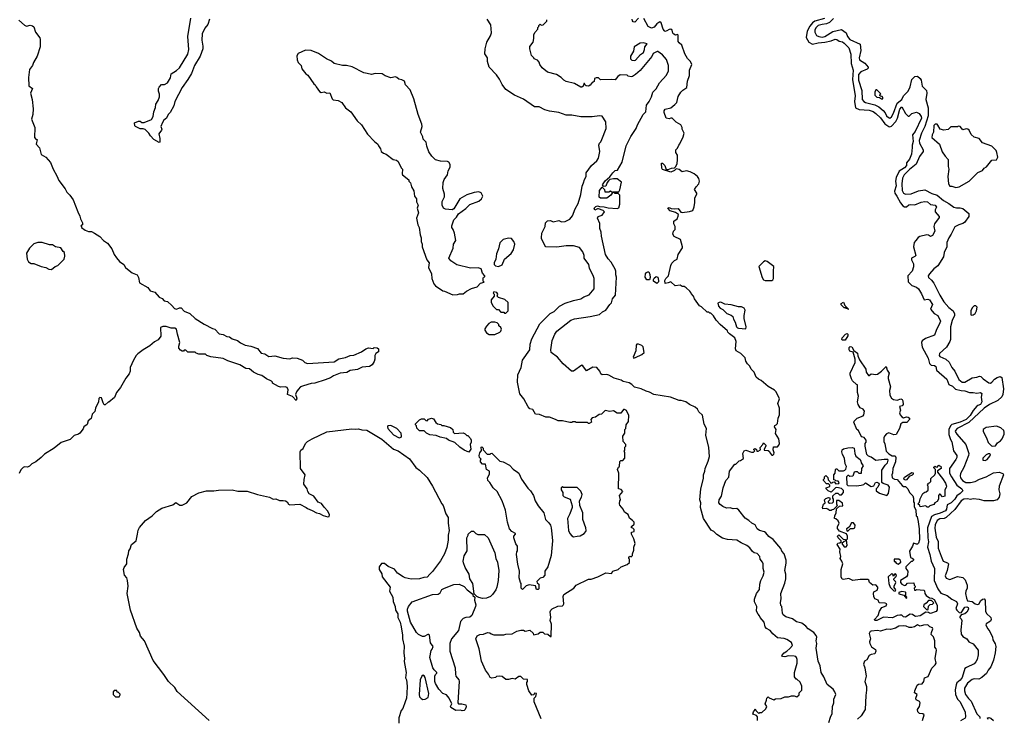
# Model space of a CAD drawing. Extents: x 1793424 to 1900092, y 321114 to 470632.
# Tile 181 of 256: x 1876562 to 1887181, y 398169 to 405708. Entities that reach past the tile are written whole.
import ezdxf

# ---------------------------------------------------------------- set-up
doc = ezdxf.new("R2010")
doc.units = 0

msp = doc.modelspace()

# ---------------------------------------------------------------- linework, layer by layer
at = {"layer": '0CON05XD'}
for points in [[(1876554, 405704), (1876615, 405648), (1876635, 405638), (1876675, 405650), (1876702, 405642), (1876715, 405630), (1876732, 405575), (1876778, 405512), (1876783, 405495), (1876782, 405415), (1876749, 405315), (1876710, 405245), (1876700, 405215), (1876668, 405172), (1876658, 405085), (1876662, 404995), (1876700, 404965), (1876680, 404915), (1876698, 404848), (1876708, 404745), (1876704, 404686), (1876690, 404635), (1876724, 404545), (1876720, 404435), (1876735, 404420), (1876750, 404415), (1876740, 404365), (1876774, 404324), (1876794, 404254), (1876845, 404226), (1876896, 404166), (1876924, 404095), (1876964, 404024), (1876985, 403972), (1877054, 403884), (1877070, 403845), (1877102, 403815), (1877140, 403765), (1877188, 403635), (1877212, 403588), (1877218, 403558), (1877240, 403515), (1877240, 403495), (1877220, 403485), (1877230, 403475), (1877230, 403465), (1877270, 403435), (1877305, 403423), (1877335, 403421), (1877368, 403405), (1877425, 403367), (1877467, 403325), (1877510, 403295), (1877556, 403236), (1877580, 403175), (1877607, 403137), (1877640, 403100), (1877686, 403066), (1877702, 403035), (1877724, 403014), (1877776, 402976), (1877828, 402955), (1877843, 402925), (1877855, 402870), (1877945, 402818), (1877971, 402781), (1878018, 402768), (1878068, 402715), (1878099, 402699), (1878120, 402675), (1878155, 402668), (1878204, 402624), (1878230, 402590), (1878253, 402583), (1878285, 402600), (1878305, 402598), (1878335, 402562), (1878398, 402538), (1878455, 402482), (1878552, 402422), (1878640, 402375), (1878665, 402368), (1878715, 402318), (1878755, 402310), (1878795, 402290), (1878825, 402287), (1878854, 402264), (1878910, 402245), (1878945, 402220), (1878995, 402197), (1879056, 402186), (1879125, 402161), (1879165, 402108), (1879205, 402102), (1879250, 402075), (1879315, 402079), (1879404, 402054), (1879475, 402048), (1879505, 402058), (1879555, 402057), (1879612, 402035), (1879638, 402008), (1879665, 401999), (1879953, 402017), (1880005, 402047), (1880075, 402063), (1880125, 402083), (1880165, 402089), (1880250, 402125), (1880294, 402156), (1880325, 402167), (1880375, 402160), (1880385, 402170), (1880418, 402168), (1880430, 402155), (1880430, 402125), (1880404, 402106), (1880392, 402085), (1880393, 402045), (1880385, 402018), (1880363, 401985), (1880336, 401964), (1880255, 401959), (1880205, 401932), (1880126, 401924), (1880089, 401901), (1880018, 401892), (1879946, 401864), (1879915, 401843), (1879855, 401822), (1879745, 401787), (1879705, 401782), (1879624, 401756), (1879592, 401745), (1879564, 401716), (1879549, 401691), (1879538, 401665), (1879550, 401625), (1879545, 401600), (1879505, 401642), (1879452, 401665), (1879458, 401715), (1879445, 401740), (1879425, 401747), (1879375, 401743), (1879355, 401750), (1879290, 401785), (1879290, 401795), (1879278, 401808), (1879225, 401832), (1879175, 401870), (1879135, 401880), (1879082, 401905), (1879040, 401940), (1879002, 401945), (1878935, 401984), (1878808, 402025), (1878755, 402051), (1878625, 402071), (1878580, 402085), (1878565, 402100), (1878495, 402100), (1878465, 402110), (1878455, 402120), (1878375, 402120), (1878355, 402140), (1878335, 402140), (1878328, 402132), (1878315, 402130), (1878295, 402142), (1878278, 402165), (1878278, 402185), (1878290, 402225), (1878263, 402315), (1878255, 402370), (1878235, 402380), (1878195, 402380), (1878143, 402397), (1878105, 402398), (1878080, 402385), (1878086, 402294), (1878055, 402252), (1878015, 402232), (1877965, 402188), (1877895, 402147), (1877835, 402102), (1877818, 402085), (1877788, 402032), (1877752, 401955), (1877754, 401915), (1877744, 401885), (1877705, 401838), (1877651, 401739), (1877606, 401684), (1877585, 401632), (1877525, 401580), (1877515, 401580), (1877485, 401550), (1877473, 401553), (1877463, 401573), (1877446, 401626), (1877428, 401632), (1877415, 401620), (1877412, 401585), (1877378, 401515), (1877372, 401478), (1877345, 401450), (1877332, 401405), (1877302, 401378), (1877291, 401339), (1877253, 401315), (1877245, 401292), (1877210, 401245), (1877195, 401234), (1877151, 401219), (1877105, 401177), (1877008, 401145), (1876935, 401084), (1876830, 401020), (1876795, 400984), (1876735, 400937), (1876694, 400916), (1876669, 400891), (1876645, 400880), (1876615, 400882), (1876600, 400875), (1876575, 400850), (1876555, 400812)], [(1878065, 404382), (1878007, 404415), (1877973, 404453), (1877955, 404482), (1877915, 404522), (1877895, 404530), (1877861, 404531), (1877810, 404555), (1877803, 404563), (1877800, 404595), (1877845, 404612), (1877862, 404612), (1877878, 404598), (1877905, 404597), (1877985, 404632), (1878001, 404665), (1878007, 404713), (1878025, 404760), (1878030, 404795), (1878057, 404835), (1878069, 404875), (1878070, 404905), (1878058, 404935), (1878058, 404965), (1878065, 404980), (1878093, 405007), (1878125, 405010), (1878155, 405028), (1878188, 405082), (1878195, 405122), (1878255, 405161), (1878285, 405189), (1878374, 405335), (1878386, 405385), (1878375, 405525), (1878407, 405725)], [(1878610, 405715), (1878591, 405655), (1878558, 405615), (1878530, 405555), (1878526, 405486), (1878537, 405423), (1878536, 405395), (1878510, 405315), (1878449, 405215), (1878414, 405126), (1878377, 405063), (1878314, 404975), (1878234, 404825), (1878225, 404780), (1878184, 404706), (1878163, 404685), (1878144, 404646), (1878115, 404622), (1878102, 404598), (1878083, 404555), (1878094, 404525), (1878091, 404515), (1878064, 404475), (1878073, 404425), (1878072, 404388), (1878065, 404382)], [(1882186, 398165), (1882110, 398345), (1882110, 398385), (1882127, 398403), (1882137, 398435), (1882115, 398440), (1882108, 398422), (1882085, 398420), (1882052, 398465), (1882032, 398535), (1882033, 398557), (1882040, 398565), (1882038, 398588), (1881995, 398590), (1881965, 398620), (1881945, 398620), (1881905, 398593), (1881875, 398600), (1881835, 398588), (1881805, 398588), (1881765, 398620), (1881738, 398622), (1881705, 398620), (1881695, 398610), (1881655, 398602), (1881635, 398610), (1881617, 398647), (1881585, 398690), (1881543, 398785), (1881519, 398919), (1881483, 399025), (1881495, 399058), (1881525, 399072), (1881565, 399078), (1881606, 399096), (1881632, 399092), (1881645, 399080), (1881675, 399070), (1881785, 399070), (1881805, 399078), (1881875, 399080), (1881925, 399110), (1881965, 399120), (1881995, 399120), (1882015, 399110), (1882065, 399120), (1882098, 399088), (1882105, 399070), (1882155, 399080), (1882175, 399100), (1882205, 399100), (1882222, 399082), (1882257, 399077), (1882285, 399050), (1882295, 399050), (1882298, 399185), (1882282, 399225), (1882290, 399255), (1882283, 399317), (1882290, 399335), (1882305, 399350), (1882365, 399378), (1882415, 399382), (1882425, 399390), (1882430, 399405), (1882423, 399485), (1882432, 399505), (1882537, 399573), (1882565, 399606), (1882695, 399672), (1882725, 399672), (1882796, 399694), (1882885, 399738), (1882945, 399730), (1882960, 399755), (1883017, 399773), (1883050, 399805), (1883115, 399830), (1883138, 399852), (1883140, 399885), (1883130, 399895), (1883130, 399905), (1883142, 399918), (1883155, 399910), (1883170, 399925), (1883170, 399945), (1883187, 399985), (1883184, 400016), (1883200, 400055), (1883187, 400107), (1883160, 400155), (1883162, 400178), (1883190, 400185), (1883190, 400205), (1883175, 400220), (1883160, 400225), (1883162, 400238), (1883190, 400265), (1883188, 400285), (1883172, 400305), (1883137, 400327), (1883125, 400370), (1883084, 400394), (1883070, 400425), (1883035, 400470), (1883030, 400485), (1883033, 400517), (1883040, 400525), (1883030, 400575), (1883068, 400615), (1883047, 400637), (1883020, 400645), (1883022, 400815), (1883008, 400855), (1883021, 400879), (1883030, 400885), (1883035, 400940), (1883045, 400950), (1883068, 400952), (1883090, 400975), (1883090, 401035), (1883080, 401055), (1883087, 401063), (1883090, 401095), (1883100, 401105), (1883100, 401125), (1883070, 401155), (1883068, 401215), (1883090, 401245), (1883090, 401285), (1883100, 401295), (1883102, 401335), (1883127, 401373), (1883130, 401435), (1883105, 401490), (1883085, 401500), (1883075, 401500), (1883045, 401460), (1883005, 401460), (1882965, 401488), (1882925, 401478), (1882875, 401490), (1882835, 401450), (1882813, 401447), (1882772, 401418), (1882735, 401410), (1882720, 401395), (1882730, 401365), (1882705, 401350), (1882695, 401350), (1882685, 401360), (1882655, 401362), (1882565, 401360), (1882555, 401370), (1882525, 401370), (1882515, 401360), (1882495, 401360), (1882415, 401378), (1882368, 401378), (1882340, 401395), (1882275, 401418), (1882238, 401418), (1882167, 401447), (1882125, 401450), (1882095, 401500), (1882065, 401510), (1882045, 401530), (1881998, 401615), (1881955, 401670), (1881931, 401795), (1881933, 401875), (1881970, 401955), (1881983, 402035), (1882064, 402146), (1882068, 402205), (1882086, 402265), (1882173, 402425), (1882284, 402536), (1882325, 402560), (1882385, 402616), (1882445, 402648), (1882535, 402677), (1882615, 402694), (1882645, 402717), (1882705, 402740), (1882758, 402805), (1882757, 402915), (1882751, 402935), (1882708, 403025), (1882700, 403065), (1882650, 403135), (1882648, 403165), (1882634, 403204), (1882598, 403248), (1882534, 403266), (1882455, 403266), (1882355, 403253), (1882238, 403258), (1882225, 403270), (1882188, 403345), (1882188, 403355), (1882192, 403405), (1882228, 403475), (1882232, 403515), (1882254, 403536), (1882285, 403540), (1882315, 403528), (1882375, 403540), (1882405, 403528), (1882445, 403530), (1882496, 403554), (1882525, 403590), (1882553, 403667), (1882584, 403725), (1882615, 403820), (1882628, 403912), (1882644, 403946), (1882652, 403985), (1882671, 404015), (1882672, 404055), (1882730, 404135), (1882786, 404184), (1882804, 404215), (1882818, 404285), (1882808, 404355), (1882814, 404376), (1882829, 404391), (1882842, 404415), (1882887, 404535), (1882882, 404605), (1882845, 404668), (1882815, 404672), (1882735, 404661), (1882615, 404660), (1882518, 404678), (1882455, 404679), (1882375, 404708), (1882275, 404719), (1882225, 404734), (1882165, 404767), (1882115, 404767), (1881995, 404850), (1881898, 404895), (1881806, 404956), (1881765, 405008), (1881736, 405065), (1881703, 405113), (1881626, 405195), (1881609, 405255), (1881606, 405295), (1881578, 405338), (1881582, 405395), (1881599, 405465), (1881638, 405532), (1881649, 405565), (1881644, 405654), (1881605, 405713)], [(1883205, 405117), (1883170, 405095), (1883155, 405092), (1883125, 405100), (1883115, 405110), (1883038, 405112), (1883012, 405095), (1882985, 405058), (1882945, 405062), (1882825, 405060), (1882805, 405080), (1882778, 405082), (1882762, 405075), (1882758, 405042), (1882748, 405032), (1882735, 405030), (1882715, 405002), (1882695, 404992), (1882673, 404993), (1882662, 405002), (1882655, 405020), (1882645, 405020), (1882638, 404992), (1882625, 404980), (1882615, 404980), (1882545, 405018), (1882455, 405042), (1882430, 405055), (1882400, 405085), (1882350, 405115), (1882255, 405140), (1882195, 405190), (1882173, 405223), (1882165, 405250), (1882145, 405270), (1882110, 405285), (1882108, 405298), (1882083, 405323), (1882062, 405395), (1882063, 405417), (1882098, 405465), (1882108, 405505), (1882108, 405545), (1882119, 405571), (1882150, 405605), (1882150, 405625), (1882160, 405635), (1882160, 405645), (1882175, 405660), (1882185, 405650), (1882208, 405652), (1882248, 405692), (1882248, 405708)], [(1883236, 405724), (1883195, 405680), (1883178, 405685), (1883170, 405695), (1883169, 405715)], [(1883488, 404105), (1883485, 404160), (1883495, 404158), (1883518, 404135), (1883535, 404090), (1883555, 404090), (1883593, 404107), (1883625, 404110), (1883637, 404123), (1883652, 404155), (1883658, 404195), (1883658, 404245), (1883640, 404275), (1883640, 404305), (1883658, 404322), (1883670, 404355), (1883682, 404368), (1883718, 404445), (1883728, 404485), (1883708, 404525), (1883706, 404546), (1883692, 404575), (1883641, 404601), (1883600, 404645), (1883585, 404646), (1883565, 404637), (1883534, 404644), (1883512, 404705), (1883512, 404725), (1883525, 404742), (1883585, 404756), (1883629, 404791), (1883650, 404815), (1883665, 404880), (1883693, 404925), (1883713, 404947), (1883758, 404975), (1883764, 405045), (1883784, 405106), (1883787, 405165), (1883812, 405225), (1883798, 405258), (1883765, 405288), (1883735, 405338), (1883704, 405434), (1883675, 405457), (1883664, 405474), (1883665, 405540), (1883658, 405548), (1883635, 405542), (1883615, 405550), (1883605, 405562), (1883598, 405595), (1883585, 405604), (1883565, 405602), (1883542, 405588), (1883525, 405582), (1883515, 405588), (1883503, 405605), (1883479, 405675), (1883465, 405683), (1883435, 405664), (1883404, 405626), (1883375, 405618), (1883339, 405635), (1883295, 405722)], [(1885241, 405719), (1885137, 405693), (1885113, 405675), (1885083, 405637), (1885056, 405585), (1885045, 405515), (1885074, 405464), (1885112, 405442), (1885175, 405457), (1885245, 405465), (1885315, 405480), (1885357, 405497), (1885375, 405494), (1885401, 405475), (1885435, 405468), (1885455, 405455), (1885505, 405405), (1885527, 405337), (1885530, 405235), (1885550, 405165), (1885542, 405062), (1885573, 404885), (1885567, 404825), (1885575, 404755), (1885615, 404738), (1885725, 404731), (1885765, 404716), (1885795, 404696), (1885845, 404649), (1885894, 404584), (1885935, 404557), (1885947, 404553), (1885965, 404559), (1886011, 404609), (1886029, 404645), (1886055, 404741), (1886075, 404766), (1886115, 404696), (1886145, 404667), (1886155, 404667), (1886183, 404697), (1886235, 404711), (1886264, 404694), (1886284, 404665), (1886286, 404645), (1886218, 404502), (1886191, 404465), (1886198, 404395), (1886186, 404355), (1886188, 404328), (1886181, 404255), (1886158, 404202), (1886127, 404165), (1886126, 404135), (1886105, 404108), (1886048, 404072), (1886015, 404005), (1886007, 403965), (1886013, 403915), (1885998, 403858), (1885999, 403835), (1886022, 403805), (1886060, 403730), (1886085, 403700), (1886105, 403687), (1886125, 403687), (1886150, 403710), (1886165, 403715), (1886215, 403710), (1886285, 403738), (1886325, 403745), (1886351, 403741), (1886385, 403713), (1886434, 403705), (1886448, 403685), (1886435, 403655), (1886436, 403636), (1886480, 403585), (1886478, 403572), (1886427, 403505), (1886422, 403475), (1886430, 403425), (1886405, 403379), (1886385, 403370), (1886362, 403382), (1886345, 403385), (1886271, 403369), (1886253, 403357), (1886225, 403326), (1886210, 403305), (1886202, 403255), (1886227, 403165), (1886217, 403153), (1886180, 403135), (1886181, 403115), (1886200, 403075), (1886200, 403040), (1886187, 402993), (1886139, 402945), (1886145, 402878), (1886185, 402840), (1886235, 402820), (1886254, 402804), (1886289, 402749), (1886315, 402684), (1886355, 402691), (1886374, 402684), (1886406, 402635), (1886386, 402585), (1886425, 402536), (1886465, 402515), (1886491, 402455), (1886487, 402435), (1886445, 402355), (1886427, 402305), (1886331, 402269), (1886296, 402244), (1886288, 402225), (1886295, 402175), (1886358, 402055), (1886375, 401996)], [(1885338, 405722), (1885295, 405676), (1885265, 405662), (1885215, 405657), (1885172, 405645), (1885150, 405625), (1885139, 405599), (1885139, 405575), (1885155, 405539), (1885180, 405525), (1885215, 405520), (1885245, 405527), (1885330, 405580), (1885425, 405602), (1885475, 405567), (1885490, 405525), (1885514, 405494), (1885626, 405445), (1885632, 405375), (1885617, 405295), (1885620, 405275), (1885675, 405239), (1885714, 405195), (1885714, 405185), (1885703, 405175), (1885632, 405145), (1885609, 405115), (1885608, 405055), (1885644, 404944), (1885649, 404845), (1885665, 404825), (1885683, 404813), (1885785, 404789), (1885826, 404766), (1885875, 404728), (1885895, 404704), (1885911, 404671), (1885932, 404652), (1885945, 404647), (1885965, 404659), (1885985, 404698), (1886024, 404806), (1886074, 404845), (1886095, 404886), (1886145, 404937), (1886165, 404985), (1886185, 405063), (1886215, 405096), (1886245, 405097), (1886273, 405075), (1886284, 405054), (1886295, 404990), (1886341, 404945), (1886346, 404915), (1886336, 404845), (1886359, 404755), (1886360, 404670), (1886323, 404555), (1886287, 404483), (1886261, 404405), (1886265, 404375), (1886304, 404305), (1886306, 404285), (1886267, 404233), (1886232, 404148), (1886159, 404091), (1886102, 404035), (1886084, 403996), (1886077, 403935), (1886078, 403865), (1886094, 403835), (1886116, 403826), (1886175, 403828), (1886255, 403860), (1886325, 403872), (1886401, 403831), (1886455, 403816), (1886525, 403758), (1886584, 403725), (1886635, 403684), (1886665, 403676), (1886705, 403678), (1886735, 403669), (1886800, 403615), (1886798, 403585), (1886752, 403518), (1886735, 403507), (1886690, 403495), (1886649, 403471), (1886608, 403392), (1886582, 403355), (1886562, 403305), (1886560, 403255), (1886533, 403197), (1886525, 403150), (1886465, 403052), (1886422, 403018), (1886374, 402966), (1886358, 402945), (1886362, 402925), (1886397, 402897), (1886422, 402865), (1886487, 402735), (1886529, 402665), (1886582, 402602), (1886631, 402565), (1886644, 402535), (1886642, 402515), (1886618, 402462), (1886601, 402395), (1886599, 402255), (1886594, 402235), (1886557, 402173), (1886483, 402105), (1886478, 402085), (1886485, 402074), (1886549, 402045), (1886585, 402011), (1886614, 401955), (1886648, 401915), (1886689, 401825), (1886725, 401797), (1886755, 401795), (1886835, 401844), (1886885, 401849), (1886915, 401862), (1886929, 401859), (1886953, 401833), (1887015, 401788), (1887033, 401787), (1887045, 401796), (1887075, 401830), (1887105, 401846), (1887135, 401856), (1887154, 401845), (1887172, 401725), (1887164, 401665), (1887153, 401637), (1887111, 401599), (1887021, 401555), (1886964, 401516), (1886799, 401361), (1886674, 401295), (1886655, 401276), (1886652, 401265), (1886668, 401235), (1886766, 401125), (1886798, 401025), (1886796, 401005), (1886745, 400875), (1886709, 400811), (1886706, 400785), (1886710, 400765), (1886731, 400735), (1886765, 400714), (1886815, 400712), (1886867, 400723)], [(1883195, 405267), (1883205, 405271), (1883259, 405331), (1883290, 405355), (1883302, 405385), (1883304, 405416), (1883328, 405448), (1883285, 405459), (1883255, 405456), (1883190, 405415), (1883182, 405368), (1883150, 405315), (1883150, 405285), (1883165, 405270), (1883195, 405267)], [(1881235, 402740), (1881285, 402742), (1881305, 402749), (1881345, 402748), (1881382, 402778), (1881435, 402806), (1881494, 402826), (1881530, 402865), (1881570, 402875), (1881560, 402885), (1881560, 402915), (1881565, 402930), (1881578, 402932), (1881580, 402945), (1881554, 402974), (1881538, 403018), (1881505, 403030), (1881424, 403026), (1881275, 403061), (1881210, 403105), (1881192, 403135), (1881236, 403244), (1881241, 403285), (1881264, 403325), (1881252, 403405), (1881238, 403445), (1881222, 403465), (1881224, 403485), (1881245, 403548), (1881274, 403576), (1881296, 403614), (1881375, 403671), (1881415, 403714), (1881515, 403750), (1881543, 403775), (1881556, 403805), (1881540, 403840), (1881515, 403849), (1881465, 403844), (1881385, 403819), (1881310, 403775), (1881244, 403666), (1881225, 403657), (1881154, 403664), (1881133, 403675), (1881118, 403705), (1881120, 403745), (1881144, 403796), (1881142, 403825), (1881124, 403885), (1881128, 403952), (1881140, 403985), (1881175, 404035), (1881184, 404076), (1881206, 404115), (1881203, 404145), (1881190, 404170), (1881175, 404179), (1881101, 404181), (1881045, 404196), (1881006, 404235), (1880975, 404283), (1880952, 404342), (1880946, 404386), (1880915, 404420), (1880910, 404445), (1880884, 404494), (1880902, 404555), (1880899, 404579), (1880859, 404685), (1880812, 404855), (1880775, 404952), (1880722, 405005), (1880713, 405043), (1880685, 405058), (1880650, 405065), (1880630, 405085), (1880615, 405090), (1880565, 405081), (1880505, 405102), (1880473, 405123), (1880395, 405127), (1880355, 405117), (1880308, 405128), (1880275, 405136), (1880149, 405199), (1880085, 405212), (1880042, 405212), (1879955, 405236), (1879925, 405260), (1879872, 405285), (1879785, 405343), (1879705, 405376), (1879645, 405380), (1879566, 405344), (1879552, 405318), (1879553, 405275), (1879567, 405245), (1879596, 405215), (1879606, 405176), (1879648, 405125), (1879669, 405109), (1879734, 405014), (1879750, 405005), (1879758, 404985), (1879795, 404932), (1879815, 404923), (1879845, 404928), (1879875, 404916), (1879907, 404917), (1879932, 404855), (1879944, 404844), (1879996, 404836), (1880036, 404816), (1880075, 404758), (1880135, 404712), (1880200, 404615), (1880248, 404575), (1880314, 404474), (1880388, 404395), (1880423, 404365), (1880430, 404345), (1880452, 404315), (1880460, 404285), (1880485, 404268), (1880515, 404257), (1880589, 404199), (1880625, 404192), (1880645, 404178), (1880675, 404110), (1880690, 404095), (1880688, 404045), (1880692, 404035), (1880758, 403978), (1880760, 403965), (1880777, 403947), (1880788, 403905), (1880812, 403862), (1880820, 403805), (1880840, 403775), (1880843, 403743), (1880860, 403705), (1880848, 403675), (1880863, 403625), (1880843, 403565), (1880857, 403495), (1880870, 403465), (1880880, 403385), (1880891, 403355), (1880893, 403315), (1880903, 403285), (1880901, 403255), (1880952, 403115), (1880978, 403085), (1880970, 403035), (1881002, 402965), (1881007, 402915), (1881029, 402859), (1881048, 402835), (1881125, 402782), (1881145, 402780), (1881235, 402740)], [(1884520, 398145), (1884520, 398185), (1884508, 398198), (1884470, 398215), (1884475, 398240), (1884488, 398252), (1884495, 398270), (1884502, 398252), (1884535, 398220), (1884545, 398230), (1884565, 398230), (1884609, 398271), (1884620, 398295), (1884600, 398325), (1884617, 398363), (1884620, 398385), (1884635, 398400), (1884645, 398390), (1884695, 398370), (1884715, 398378), (1884775, 398382), (1884815, 398400), (1884855, 398400), (1884885, 398412), (1884915, 398412), (1884945, 398402), (1884968, 398422), (1884970, 398445), (1884997, 398473), (1884996, 398516), (1884979, 398559), (1884945, 398590), (1884935, 398590), (1884918, 398615), (1884917, 398665), (1884946, 398765), (1884946, 398805), (1884940, 398825), (1884932, 398835), (1884915, 398841), (1884855, 398843), (1884815, 398832), (1884790, 398835), (1884782, 398845), (1884805, 398877), (1884836, 398894), (1884866, 398924), (1884897, 398955), (1884886, 398986), (1884835, 399020), (1884805, 399030), (1884735, 399039), (1884685, 399080), (1884655, 399117), (1884615, 399137), (1884600, 399155), (1884590, 399205), (1884547, 399257), (1884542, 399275), (1884525, 399292), (1884507, 399325), (1884513, 399375), (1884488, 399425), (1884488, 399455), (1884508, 399515), (1884542, 399558), (1884544, 399615), (1884554, 399656), (1884582, 399708), (1884592, 399745), (1884581, 399785), (1884581, 399835), (1884574, 399854), (1884548, 399885), (1884543, 399915), (1884515, 399948), (1884483, 399953), (1884465, 399968), (1884435, 400008), (1884405, 400034), (1884342, 400062), (1884295, 400092), (1884195, 400100), (1884142, 400112), (1884082, 400152), (1884047, 400185), (1884019, 400199), (1883936, 400326), (1883906, 400445), (1883907, 400495), (1883897, 400527), (1883907, 400645), (1883937, 400755), (1883938, 400795), (1883952, 400835), (1883954, 400866), (1883986, 400944), (1884000, 400995), (1883993, 401093), (1883962, 401225), (1883968, 401295), (1883944, 401344), (1883925, 401440), (1883888, 401475), (1883872, 401505), (1883848, 401528), (1883785, 401556), (1883745, 401583), (1883695, 401600), (1883675, 401600), (1883580, 401635), (1883402, 401662), (1883355, 401690), (1883318, 401698), (1883265, 401724), (1883194, 401744), (1883165, 401771), (1883135, 401789), (1883072, 401802), (1883048, 401818), (1882975, 401841), (1882915, 401872), (1882895, 401878), (1882844, 401874), (1882828, 401885), (1882820, 401915), (1882785, 401956), (1882743, 401957), (1882675, 401920), (1882635, 401972), (1882625, 401978), (1882535, 401916), (1882514, 401914), (1882423, 401993), (1882363, 402065), (1882294, 402115), (1882289, 402145), (1882304, 402245), (1882334, 402315), (1882355, 402345), (1882506, 402464), (1882545, 402480), (1882715, 402504), (1882815, 402526), (1882846, 402554), (1882885, 402573), (1882925, 402633), (1882946, 402654), (1882956, 402695), (1882987, 402735), (1882999, 402931), (1882990, 402955), (1882990, 402995), (1882983, 403015), (1882942, 403092), (1882909, 403129), (1882881, 403175), (1882837, 403373), (1882834, 403415), (1882819, 403455), (1882818, 403508), (1882792, 403565), (1882800, 403585), (1882845, 403600), (1882870, 403635), (1882855, 403648), (1882806, 403666), (1882794, 403666), (1882765, 403652), (1882757, 403675), (1882775, 403693), (1882795, 403700), (1882815, 403692), (1882865, 403690), (1882907, 403677), (1883005, 403670), (1883024, 403676), (1883034, 403716), (1883034, 403814), (1883015, 403832), (1882985, 403833), (1882960, 403845), (1882965, 403850), (1883025, 403850), (1883035, 403872), (1883052, 403955), (1883005, 403992), (1882965, 403992), (1882925, 403982), (1882911, 403969), (1882898, 403952), (1882885, 403910), (1882858, 403908), (1882848, 403925), (1882875, 403970), (1882928, 404012), (1882958, 404055), (1882985, 404080), (1883010, 404085), (1883058, 404172), (1883103, 404345), (1883154, 404446), (1883212, 404535), (1883226, 404574), (1883286, 404685), (1883314, 404715), (1883323, 404787), (1883352, 404825), (1883376, 404875), (1883390, 404925), (1883425, 404962), (1883463, 405025), (1883539, 405111), (1883561, 405155), (1883559, 405215), (1883537, 405277), (1883495, 405330), (1883446, 405366), (1883436, 405366), (1883395, 405342), (1883381, 405309), (1883255, 405160), (1883205, 405117)], [(1885865, 404852), (1885876, 404866), (1885865, 404880), (1885842, 404882), (1885840, 404895), (1885848, 404908), (1885805, 404950), (1885795, 404950), (1885783, 404925), (1885784, 404895), (1885790, 404885), (1885805, 404873), (1885835, 404870), (1885855, 404853), (1885865, 404852)], [(1886657, 403897), (1886695, 403903), (1886802, 403965), (1886895, 404060), (1886945, 404082), (1886962, 404105), (1886990, 404120), (1887045, 404192), (1887098, 404195), (1887112, 404225), (1887102, 404275), (1887092, 404295), (1887045, 404342), (1886945, 404380), (1886910, 404425), (1886855, 404440), (1886825, 404470), (1886802, 404515), (1886787, 404527), (1886771, 404529), (1886735, 404518), (1886706, 404556), (1886685, 404558), (1886675, 404552), (1886605, 404552), (1886575, 404523), (1886527, 404517), (1886490, 404525), (1886465, 404570), (1886455, 404580), (1886435, 404580), (1886420, 404565), (1886418, 404495), (1886402, 404465), (1886400, 404435), (1886482, 404365), (1886512, 404282), (1886544, 404234), (1886575, 404200), (1886577, 404125), (1886583, 404095), (1886572, 404015), (1886578, 403935), (1886595, 403912), (1886615, 403912), (1886657, 403897)], [(1885288, 398122), (1885305, 398180), (1885325, 398220), (1885327, 398295), (1885342, 398335), (1885343, 398377), (1885363, 398425), (1885353, 398455), (1885335, 398482), (1885270, 398535), (1885235, 398618), (1885206, 398665), (1885196, 398735), (1885174, 398785), (1885151, 398925), (1885160, 398975), (1885153, 399005), (1885158, 399045), (1885152, 399062), (1885126, 399096), (1885065, 399133), (1885042, 399162), (1884997, 399197), (1884941, 399211), (1884895, 399241), (1884823, 399265), (1884796, 399285), (1884788, 399305), (1884780, 399375), (1884770, 399385), (1884767, 399417), (1884773, 399457), (1884771, 399515), (1884814, 399626), (1884826, 399674), (1884824, 399725), (1884814, 399765), (1884827, 399843), (1884829, 399875), (1884807, 399945), (1884783, 399973), (1884771, 400001), (1884687, 400097), (1884641, 400131), (1884610, 400170), (1884595, 400180), (1884542, 400195), (1884515, 400213), (1884495, 400257), (1884458, 400275), (1884425, 400303), (1884385, 400327), (1884318, 400415), (1884295, 400432), (1884255, 400428), (1884225, 400440), (1884185, 400437), (1884144, 400454), (1884116, 400476), (1884103, 400495), (1884106, 400525), (1884130, 400565), (1884150, 400655), (1884177, 400735), (1884209, 400771), (1884216, 400835), (1884275, 400910), (1884285, 400910), (1884322, 400948), (1884335, 400950), (1884368, 400972), (1884360, 401025), (1884374, 401056), (1884395, 401063), (1884455, 401042), (1884475, 401042), (1884490, 401055), (1884480, 401065), (1884480, 401075), (1884495, 401080), (1884508, 401068), (1884512, 401052), (1884525, 401050), (1884550, 401065), (1884548, 401092), (1884578, 401122), (1884585, 401140), (1884610, 401115), (1884610, 401105), (1884590, 401075), (1884592, 401062), (1884635, 401060), (1884648, 401048), (1884655, 401030), (1884675, 401010), (1884685, 401010), (1884695, 401020), (1884698, 401035), (1884688, 401065), (1884692, 401098), (1884735, 401100), (1884750, 401115), (1884758, 401135), (1884748, 401185), (1884713, 401243), (1884720, 401285), (1884702, 401315), (1884705, 401330), (1884720, 401335), (1884735, 401350), (1884741, 401409), (1884757, 401445), (1884757, 401515), (1884738, 401565), (1884757, 401615), (1884721, 401691), (1884701, 401711), (1884635, 401748), (1884560, 401815), (1884529, 401829), (1884505, 401852), (1884484, 401904), (1884452, 401935), (1884435, 401970), (1884410, 401995), (1884393, 402023), (1884385, 402060), (1884340, 402105), (1884290, 402135), (1884282, 402155), (1884290, 402235), (1884276, 402276), (1884217, 402317), (1884200, 402335), (1884195, 402350), (1884117, 402417), (1884074, 402464), (1884043, 402513), (1884015, 402540), (1884005, 402540), (1883995, 402550), (1883975, 402550), (1883915, 402610), (1883895, 402620), (1883840, 402695), (1883830, 402725), (1883802, 402752), (1883800, 402765), (1883788, 402778), (1883750, 402815), (1883727, 402827), (1883705, 402830), (1883685, 402842), (1883630, 402835), (1883585, 402880), (1883555, 402868), (1883522, 402862), (1883520, 402895), (1883530, 402915), (1883558, 402945), (1883583, 403057), (1883595, 403080), (1883625, 403110), (1883652, 403125), (1883662, 403175), (1883710, 403245), (1883710, 403255), (1883690, 403335), (1883619, 403369), (1883607, 403395), (1883614, 403426), (1883632, 403445), (1883632, 403475), (1883618, 403505), (1883618, 403532), (1883651, 403559), (1883664, 403586), (1883666, 403605), (1883635, 403628), (1883576, 403646), (1883553, 403675), (1883565, 403680), (1883589, 403669), (1883625, 403666), (1883665, 403670), (1883691, 403631), (1883705, 403626), (1883785, 403637), (1883820, 403650), (1883835, 403690), (1883842, 403735), (1883842, 403785), (1883864, 403825), (1883864, 403835), (1883840, 403875), (1883857, 403905), (1883886, 403935), (1883893, 403965), (1883886, 403995), (1883873, 404015), (1883835, 404046), (1883792, 404065), (1883755, 404076), (1883707, 404067), (1883675, 404093), (1883642, 404098), (1883625, 404080), (1883585, 404063), (1883495, 404092), (1883488, 404105)], [(1882895, 403782), (1882825, 403782), (1882813, 403793), (1882814, 403866), (1882845, 403900), (1882870, 403875), (1882872, 403852), (1882915, 403852), (1882935, 403860), (1882950, 403845), (1882950, 403835), (1882937, 403815), (1882895, 403782)], [(1876905, 403013), (1876945, 403043), (1876975, 403057), (1877040, 403125), (1877049, 403155), (1877046, 403196), (1877032, 403205), (1877006, 403246), (1876948, 403258), (1876915, 403277), (1876885, 403279), (1876805, 403303), (1876757, 403303), (1876715, 403288), (1876667, 403243), (1876635, 403190), (1876644, 403124), (1876658, 403095), (1876685, 403078), (1876715, 403077), (1876795, 403043), (1876845, 403034), (1876875, 403017), (1876905, 403013)], [(1881725, 403043), (1881765, 403062), (1881792, 403125), (1881864, 403186), (1881886, 403225), (1881901, 403285), (1881893, 403315), (1881865, 403347), (1881835, 403350), (1881775, 403337), (1881740, 403300), (1881727, 403235), (1881705, 403180), (1881697, 403125), (1881680, 403085), (1881680, 403065), (1881695, 403050), (1881725, 403043)], [(1884675, 402892), (1884685, 402900), (1884690, 402915), (1884690, 402995), (1884697, 403045), (1884625, 403098), (1884603, 403107), (1884584, 403096), (1884532, 403045), (1884568, 402925), (1884585, 402900), (1884603, 402893), (1884675, 402892)], [(1883355, 402900), (1883325, 402900), (1883308, 402928), (1883312, 402965), (1883321, 402979), (1883335, 402988), (1883346, 402986), (1883359, 402959), (1883362, 402925), (1883355, 402900)], [(1883435, 402860), (1883398, 402888), (1883398, 402905), (1883405, 402920), (1883425, 402938), (1883445, 402930), (1883452, 402895), (1883452, 402878), (1883435, 402860)], [(1881805, 402540), (1881830, 402565), (1881830, 402655), (1881795, 402690), (1881725, 402710), (1881710, 402725), (1881718, 402745), (1881708, 402765), (1881675, 402770), (1881670, 402755), (1881680, 402745), (1881680, 402725), (1881648, 402685), (1881648, 402658), (1881665, 402620), (1881705, 402580), (1881725, 402580), (1881752, 402552), (1881785, 402550), (1881792, 402542), (1881805, 402540)], [(1884395, 402373), (1884398, 402395), (1884374, 402485), (1884374, 402515), (1884387, 402575), (1884374, 402594), (1884345, 402610), (1884315, 402611), (1884235, 402632), (1884168, 402638), (1884125, 402658), (1884104, 402656), (1884091, 402649), (1884100, 402615), (1884116, 402596), (1884145, 402579), (1884188, 402538), (1884235, 402520), (1884253, 402505), (1884261, 402475), (1884280, 402445), (1884294, 402394), (1884303, 402383), (1884315, 402378), (1884395, 402373)], [(1885495, 402580), (1885490, 402590), (1885475, 402590), (1885468, 402598), (1885455, 402600), (1885422, 402632), (1885420, 402645), (1885445, 402660), (1885462, 402622), (1885500, 402585), (1885495, 402580)], [(1886825, 402520), (1886845, 402522), (1886865, 402538), (1886881, 402565), (1886888, 402605), (1886875, 402620), (1886855, 402620), (1886835, 402600), (1886820, 402565), (1886820, 402525), (1886825, 402520)], [(1881625, 402310), (1881685, 402312), (1881740, 402335), (1881750, 402345), (1881757, 402367), (1881750, 402385), (1881730, 402405), (1881728, 402418), (1881710, 402435), (1881685, 402442), (1881645, 402442), (1881621, 402429), (1881595, 402400), (1881578, 402372), (1881578, 402358), (1881595, 402330), (1881625, 402310)], [(1885465, 402250), (1885435, 402250), (1885430, 402255), (1885432, 402275), (1885467, 402313), (1885485, 402322), (1885492, 402315), (1885492, 402295), (1885465, 402250)], [(1883187, 402057), (1883205, 402062), (1883273, 402095), (1883296, 402115), (1883287, 402177), (1883271, 402191), (1883235, 402208), (1883218, 402205), (1883211, 402195), (1883208, 402135), (1883178, 402065), (1883187, 402057)], [(1885783, 399223), (1885780, 399235), (1885821, 399279), (1885836, 399325), (1885861, 399365), (1885907, 399383), (1885913, 399405), (1885895, 399412), (1885830, 399415), (1885819, 399445), (1885785, 399458), (1885774, 399485), (1885770, 399515), (1885774, 399535), (1885810, 399550), (1885818, 399572), (1885817, 399585), (1885795, 399609), (1885764, 399604), (1885727, 399635), (1885718, 399658), (1885708, 399668), (1885625, 399668), (1885546, 399656), (1885505, 399677), (1885445, 399666), (1885432, 399672), (1885423, 399695), (1885420, 399775), (1885440, 399835), (1885430, 399865), (1885410, 399895), (1885418, 399915), (1885408, 399965), (1885410, 399995), (1885380, 400045), (1885385, 400060), (1885408, 400062), (1885420, 400075), (1885420, 400085), (1885390, 400115), (1885382, 400135), (1885395, 400150), (1885442, 400102), (1885468, 400098), (1885468, 400082), (1885452, 400078), (1885430, 400055), (1885455, 400020), (1885475, 400020), (1885487, 400033), (1885480, 400095), (1885488, 400105), (1885488, 400135), (1885478, 400158), (1885405, 400188), (1885383, 400217), (1885383, 400235), (1885400, 400275), (1885389, 400299), (1885365, 400320), (1885350, 400325), (1885354, 400356), (1885367, 400383), (1885372, 400428), (1885402, 400458), (1885438, 400462), (1885435, 400490), (1885395, 400518), (1885372, 400518), (1885370, 400485), (1885378, 400462), (1885338, 400422), (1885325, 400420), (1885315, 400410), (1885295, 400410), (1885277, 400427), (1885262, 400432), (1885225, 400430), (1885220, 400445), (1885232, 400478), (1885250, 400495), (1885240, 400525), (1885255, 400540), (1885285, 400550), (1885298, 400548), (1885300, 400525), (1885282, 400508), (1885282, 400502), (1885295, 400490), (1885327, 400493), (1885340, 400505), (1885340, 400535), (1885330, 400545), (1885332, 400568), (1885365, 400600), (1885385, 400600), (1885405, 400580), (1885425, 400582), (1885448, 400605), (1885447, 400627), (1885425, 400650), (1885375, 400660), (1885360, 400655), (1885315, 400610), (1885280, 400625), (1885260, 400645), (1885260, 400655), (1885298, 400672), (1885300, 400685), (1885285, 400700), (1885265, 400700), (1885230, 400735), (1885230, 400745), (1885240, 400755), (1885240, 400775), (1885255, 400788), (1885268, 400778), (1885277, 400767), (1885282, 400742), (1885300, 400725), (1885305, 400710), (1885325, 400710), (1885332, 400718), (1885345, 400720), (1885365, 400700), (1885398, 400702), (1885400, 400715), (1885388, 400728), (1885365, 400730), (1885358, 400738), (1885342, 400742), (1885342, 400795), (1885358, 400815), (1885360, 400855), (1885365, 400860), (1885375, 400860), (1885395, 400840), (1885445, 400840), (1885460, 400845), (1885472, 400858), (1885478, 400885), (1885464, 400914), (1885458, 400975), (1885437, 401015), (1885430, 401045), (1885432, 401065), (1885445, 401078), (1885495, 401088), (1885545, 401090), (1885560, 401085), (1885568, 401028), (1885579, 400999), (1885625, 400963), (1885633, 400945), (1885637, 400927), (1885658, 400895), (1885640, 400865), (1885638, 400812), (1885615, 400810), (1885597, 400827), (1885575, 400830), (1885562, 400825), (1885548, 400782), (1885515, 400780), (1885505, 400790), (1885495, 400790), (1885480, 400775), (1885482, 400692), (1885495, 400680), (1885585, 400678), (1885637, 400683), (1885667, 400693), (1885685, 400710), (1885745, 400670), (1885773, 400677), (1885790, 400715), (1885807, 400717), (1885828, 400708), (1885830, 400695), (1885817, 400663), (1885800, 400645), (1885800, 400625), (1885835, 400600), (1885915, 400572), (1885932, 400595), (1885943, 400665), (1885930, 400685), (1885873, 400703), (1885860, 400715), (1885860, 400845), (1885895, 400900), (1885920, 400925), (1885930, 400955), (1885925, 400960), (1885885, 400962), (1885795, 400952), (1885746, 400986), (1885715, 400998), (1885700, 401015), (1885682, 401105), (1885682, 401135), (1885692, 401148), (1885692, 401172), (1885669, 401199), (1885645, 401208), (1885632, 401222), (1885608, 401275), (1885590, 401285), (1885558, 401365), (1885560, 401375), (1885593, 401407), (1885658, 401432), (1885667, 401443), (1885672, 401485), (1885660, 401505), (1885625, 401520), (1885604, 401555), (1885597, 401585), (1885607, 401645), (1885598, 401685), (1885597, 401767), (1885585, 401770), (1885545, 401810), (1885534, 401834), (1885517, 401875), (1885517, 401895), (1885572, 402008), (1885572, 402045), (1885550, 402120), (1885515, 402131), (1885506, 402145), (1885508, 402172), (1885518, 402182), (1885538, 402178), (1885557, 402137), (1885598, 402108), (1885601, 402081), (1885618, 402038), (1885686, 401936), (1885692, 401905), (1885715, 401870), (1885725, 401870), (1885745, 401888), (1885795, 401878), (1885815, 401882), (1885856, 401914), (1885907, 401967), (1885919, 401925), (1885940, 401895), (1885928, 401855), (1885928, 401835), (1885952, 401745), (1885942, 401705), (1885948, 401655), (1885964, 401624), (1885985, 401608), (1886025, 401603), (1886065, 401618), (1886078, 401608), (1886088, 401595), (1886090, 401555), (1886078, 401542), (1886052, 401535), (1886060, 401495), (1886052, 401465), (1886058, 401445), (1886075, 401422), (1886095, 401412), (1886125, 401422), (1886145, 401420), (1886158, 401408), (1886160, 401395), (1886128, 401362), (1886085, 401360), (1886064, 401346), (1886052, 401298), (1886015, 401230), (1885988, 401228), (1885935, 401248), (1885911, 401239), (1885890, 401215), (1885883, 401197), (1885882, 401155), (1885892, 401132), (1885905, 401050), (1885935, 401022), (1885973, 401003), (1886005, 401000), (1886012, 400982), (1886008, 400935), (1885980, 400865), (1885976, 400814), (1885968, 400795), (1885970, 400765), (1885995, 400748), (1886025, 400747), (1886081, 400681), (1886095, 400670), (1886115, 400670), (1886140, 400645), (1886157, 400607), (1886195, 400570), (1886202, 400545), (1886200, 400505), (1886210, 400495), (1886210, 400455), (1886228, 400415), (1886230, 400355), (1886240, 400345), (1886243, 400323), (1886250, 400315), (1886264, 400214), (1886266, 400095), (1886255, 400058), (1886245, 400047), (1886235, 400047), (1886202, 400058), (1886192, 400028), (1886158, 399972), (1886170, 399905), (1886188, 399898), (1886200, 399885), (1886200, 399875), (1886188, 399862), (1886175, 399860), (1886120, 399805), (1886120, 399785), (1886140, 399755), (1886137, 399713), (1886126, 399694), (1886060, 399655), (1886060, 399635), (1886077, 399617), (1886105, 399602), (1886120, 399605), (1886135, 399628), (1886205, 399630), (1886210, 399605), (1886220, 399595), (1886220, 399585), (1886210, 399575), (1886212, 399552), (1886225, 399550), (1886235, 399560), (1886312, 399552), (1886320, 399545), (1886322, 399515), (1886338, 399495), (1886375, 399470), (1886400, 399465), (1886425, 399450), (1886455, 399390), (1886455, 399340), (1886445, 399323), (1886385, 399300), (1886374, 399304), (1886362, 399312), (1886335, 399313), (1886275, 399276), (1886225, 399269), (1886215, 399270), (1886189, 399289), (1886165, 399292), (1886115, 399260), (1886095, 399264), (1886075, 399282), (1886055, 399283), (1886025, 399278), (1885975, 399253), (1885879, 399261), (1885805, 399224), (1885783, 399223)], [(1886375, 401996), (1886391, 401981), (1886427, 401975), (1886444, 401965), (1886450, 401925), (1886560, 401830), (1886582, 401772), (1886622, 401752), (1886655, 401722), (1886715, 401705), (1886755, 401703), (1886805, 401685), (1886845, 401686), (1886885, 401676), (1886925, 401684), (1886940, 401675), (1886933, 401635), (1886938, 401585), (1886925, 401557), (1886895, 401546), (1886885, 401536), (1886845, 401491), (1886812, 401435), (1886769, 401395), (1886705, 401365), (1886615, 401340), (1886600, 401325), (1886582, 401285), (1886581, 401231), (1886599, 401179), (1886615, 401154), (1886634, 401055), (1886668, 401005), (1886668, 400985), (1886657, 400963), (1886589, 400865), (1886590, 400815), (1886610, 400775), (1886670, 400685), (1886722, 400645), (1886732, 400625), (1886706, 400595), (1886670, 400570), (1886647, 400533), (1886606, 400494), (1886565, 400471), (1886556, 400425), (1886545, 400409), (1886489, 400381), (1886427, 400363), (1886395, 400345), (1886352, 400225), (1886356, 400115), (1886365, 400075), (1886353, 400015), (1886379, 399935), (1886391, 399865), (1886428, 399785), (1886425, 399655), (1886465, 399565), (1886495, 399521), (1886563, 399495), (1886616, 399456), (1886665, 399430), (1886677, 399405), (1886657, 399355), (1886669, 399335), (1886695, 399310), (1886715, 399308), (1886755, 399368), (1886775, 399373), (1886792, 399365), (1886793, 399345), (1886776, 399315), (1886755, 399296), (1886716, 399284), (1886702, 399265), (1886700, 399255), (1886714, 399244), (1886724, 399225), (1886711, 399125), (1886716, 399076), (1886735, 399050), (1886776, 399026), (1886800, 398995), (1886845, 398972), (1886899, 398905), (1886900, 398855), (1886887, 398805), (1886872, 398778), (1886854, 398755), (1886772, 398718), (1886756, 398705), (1886725, 398610), (1886705, 398581), (1886670, 398550), (1886660, 398530), (1886650, 398475), (1886655, 398425), (1886675, 398376), (1886701, 398351), (1886719, 398319), (1886759, 398235), (1886763, 398185), (1886758, 398172), (1886710, 398140)], [(1881405, 401042), (1881355, 401062), (1881308, 401095), (1881256, 401146), (1881185, 401170), (1881165, 401190), (1881095, 401202), (1881055, 401220), (1880985, 401228), (1880950, 401245), (1880925, 401270), (1880875, 401270), (1880845, 401300), (1880840, 401325), (1880830, 401335), (1880832, 401348), (1880875, 401390), (1880895, 401400), (1880925, 401400), (1880942, 401382), (1880955, 401380), (1880972, 401398), (1881005, 401408), (1881025, 401400), (1881051, 401361), (1881068, 401348), (1881105, 401340), (1881115, 401330), (1881135, 401330), (1881208, 401308), (1881232, 401285), (1881238, 401258), (1881253, 401243), (1881345, 401248), (1881365, 401238), (1881385, 401220), (1881395, 401220), (1881425, 401190), (1881432, 401172), (1881432, 401148), (1881420, 401125), (1881428, 401075), (1881405, 401042)], [(1878605, 398146), (1878259, 398459), (1878235, 398500), (1878166, 398565), (1878115, 398643), (1878002, 398792), (1877908, 399005), (1877866, 399056), (1877854, 399095), (1877825, 399142), (1877757, 399337), (1877720, 399515), (1877732, 399595), (1877726, 399656), (1877717, 399685), (1877691, 399715), (1877683, 399775), (1877690, 399795), (1877719, 399835), (1877719, 399885), (1877736, 399945), (1877738, 399975), (1877755, 399998), (1877769, 400045), (1877819, 400085), (1877834, 400156), (1877840, 400200), (1877855, 400228), (1877920, 400305), (1877989, 400355), (1878038, 400402), (1878094, 400436), (1878215, 400473), (1878245, 400498), (1878289, 400469), (1878315, 400469), (1878365, 400494), (1878419, 400561), (1878495, 400602), (1878576, 400624), (1878655, 400622), (1878705, 400631), (1878855, 400633), (1878915, 400619), (1879015, 400620), (1879125, 400584), (1879257, 400557), (1879295, 400533), (1879326, 400536), (1879365, 400520), (1879405, 400521), (1879430, 400515), (1879448, 400505), (1879461, 400481), (1879474, 400474), (1879585, 400480), (1879652, 400445), (1879665, 400432), (1879718, 400412), (1879762, 400385), (1879795, 400379), (1879835, 400356), (1879885, 400343), (1879900, 400345), (1879902, 400365), (1879886, 400405), (1879846, 400446), (1879818, 400488), (1879780, 400500), (1879736, 400566), (1879685, 400592), (1879670, 400615), (1879664, 400645), (1879628, 400695), (1879629, 400745), (1879640, 400795), (1879590, 400865), (1879587, 401045), (1879595, 401062), (1879619, 401081), (1879646, 401134), (1879667, 401155), (1879715, 401186), (1879875, 401261), (1880145, 401293), (1880185, 401289), (1880215, 401294), (1880253, 401283), (1880305, 401280), (1880468, 401182), (1880595, 401072), (1880645, 401056), (1880765, 400969), (1880834, 400875), (1880875, 400845), (1880955, 400769), (1881014, 400675), (1881114, 400485), (1881130, 400465), (1881159, 400375), (1881184, 400335), (1881184, 400276), (1881194, 400196), (1881182, 400145), (1881182, 400092), (1881168, 400012), (1881144, 399945), (1881102, 399868), (1881015, 399752), (1880984, 399726), (1880955, 399692), (1880921, 399689), (1880875, 399673), (1880785, 399672), (1880720, 399685), (1880696, 399696), (1880637, 399735), (1880605, 399780), (1880535, 399808), (1880495, 399838), (1880465, 399840), (1880438, 399805), (1880440, 399775), (1880467, 399727), (1880470, 399695), (1880559, 399585), (1880551, 399541), (1880588, 399475), (1880591, 399431), (1880613, 399375), (1880614, 399335), (1880639, 399295), (1880640, 399255), (1880664, 399205), (1880676, 399155), (1880690, 399065), (1880689, 399025), (1880707, 398947), (1880704, 398875), (1880712, 398815), (1880708, 398782), (1880729, 398665), (1880724, 398606), (1880732, 398585), (1880741, 398515), (1880739, 398435), (1880732, 398385), (1880720, 398345), (1880695, 398276), (1880675, 398253), (1880651, 398175), (1880650, 398115)], [(1880655, 401196), (1880675, 401202), (1880681, 401215), (1880676, 401245), (1880630, 401295), (1880565, 401330), (1880532, 401325), (1880527, 401315), (1880531, 401295), (1880595, 401228), (1880655, 401196)], [(1887055, 401106), (1887085, 401109), (1887109, 401141), (1887141, 401165), (1887156, 401184), (1887179, 401235), (1887181, 401255), (1887174, 401275), (1887145, 401304), (1887095, 401322), (1886984, 401306), (1886952, 401285), (1886952, 401265), (1886990, 401195), (1887007, 401145), (1887041, 401111), (1887055, 401106)], [(1882155, 399560), (1882135, 399560), (1882125, 399600), (1882055, 399608), (1882025, 399600), (1881985, 399560), (1881970, 399575), (1881970, 399625), (1881963, 399633), (1881950, 399685), (1881952, 399755), (1881934, 399834), (1881920, 399935), (1881923, 399967), (1881930, 399975), (1881930, 400025), (1881913, 400053), (1881890, 400115), (1881890, 400135), (1881910, 400155), (1881910, 400165), (1881870, 400185), (1881843, 400215), (1881823, 400285), (1881802, 400415), (1881766, 400515), (1881713, 400615), (1881670, 400655), (1881634, 400714), (1881612, 400735), (1881608, 400765), (1881628, 400805), (1881628, 400835), (1881598, 400855), (1881585, 400910), (1881555, 400912), (1881530, 400935), (1881530, 400955), (1881540, 400965), (1881522, 400982), (1881518, 401005), (1881523, 401035), (1881542, 401058), (1881540, 401095), (1881545, 401098), (1881560, 401085), (1881560, 401065), (1881605, 401020), (1881635, 401020), (1881642, 401028), (1881655, 401030), (1881740, 400945), (1881775, 400938), (1881845, 400900), (1881885, 400858), (1881932, 400825), (1881944, 400814), (1881975, 400748), (1882042, 400652), (1882070, 400625), (1882105, 400572), (1882122, 400515), (1882155, 400460), (1882215, 400388), (1882234, 400314), (1882269, 400279), (1882285, 400252), (1882294, 400225), (1882302, 400158), (1882309, 400085), (1882293, 399925), (1882258, 399802), (1882227, 399755), (1882226, 399714), (1882205, 399690), (1882175, 399680), (1882140, 399645), (1882142, 399632), (1882160, 399615), (1882160, 399565), (1882155, 399560)], [(1886975, 400952), (1886995, 400962), (1887025, 400998), (1887032, 401015), (1887025, 401022), (1887005, 401023), (1886985, 401012), (1886950, 400975), (1886950, 400955), (1886975, 400952)], [(1886365, 400448), (1886348, 400448), (1886335, 400460), (1886275, 400450), (1886270, 400465), (1886250, 400485), (1886267, 400503), (1886273, 400537), (1886302, 400595), (1886325, 400610), (1886338, 400612), (1886358, 400632), (1886360, 400675), (1886350, 400685), (1886360, 400695), (1886360, 400705), (1886375, 400710), (1886390, 400725), (1886390, 400755), (1886430, 400795), (1886440, 400815), (1886440, 400855), (1886422, 400872), (1886422, 400878), (1886435, 400890), (1886442, 400882), (1886455, 400880), (1886475, 400900), (1886482, 400892), (1886495, 400890), (1886500, 400865), (1886462, 400838), (1886462, 400825), (1886516, 400755), (1886546, 400705), (1886556, 400675), (1886555, 400660), (1886540, 400635), (1886540, 400565), (1886515, 400560), (1886488, 400588), (1886482, 400588), (1886470, 400575), (1886470, 400535), (1886455, 400510), (1886430, 400495), (1886420, 400475), (1886379, 400461), (1886365, 400448)], [(1886115, 400738), (1886100, 400745), (1886098, 400755), (1886105, 400772), (1886185, 400820), (1886198, 400818), (1886198, 400802), (1886188, 400792), (1886155, 400780), (1886125, 400742), (1886115, 400738)], [(1886867, 400723), (1886915, 400750), (1886985, 400776), (1887065, 400819), (1887125, 400824), (1887165, 400812), (1887173, 400795), (1887124, 400674), (1887121, 400635), (1887133, 400593), (1887126, 400554), (1887103, 400527), (1887063, 400517), (1886965, 400516), (1886915, 400529), (1886845, 400536), (1886815, 400529), (1886785, 400536), (1886745, 400533), (1886715, 400514), (1886647, 400423), (1886554, 400336), (1886534, 400326), (1886485, 400322), (1886455, 400305), (1886434, 400255), (1886431, 400221), (1886445, 400125), (1886466, 400076), (1886467, 400005), (1886500, 399920), (1886522, 399865), (1886568, 399848), (1886580, 399835), (1886566, 399765), (1886542, 399705), (1886555, 399680), (1886595, 399668), (1886675, 399698), (1886735, 399688), (1886760, 399665), (1886780, 399605), (1886780, 399575), (1886765, 399540), (1886764, 399515), (1886772, 399465), (1886785, 399436), (1886835, 399429), (1886865, 399405), (1886895, 399396), (1886910, 399405), (1886924, 399436), (1886945, 399453), (1886965, 399458), (1886974, 399444), (1886977, 399325), (1886990, 399300), (1887036, 399255), (1887040, 399235), (1887032, 399218), (1886985, 399190), (1886982, 399175), (1887002, 399135), (1887026, 399105), (1887054, 399045), (1887058, 399015), (1887082, 398972), (1887088, 398945), (1887082, 398875), (1887065, 398795), (1887036, 398724), (1887005, 398689), (1886987, 398653), (1886967, 398633), (1886940, 398610), (1886905, 398592), (1886855, 398594), (1886835, 398586), (1886785, 398548), (1886750, 398495), (1886750, 398465), (1886764, 398425), (1886795, 398381), (1886824, 398354), (1886886, 398216), (1886916, 398186), (1886918, 398168)], [(1882535, 400128), (1882575, 400133), (1882605, 400138), (1882648, 400162), (1882667, 400183), (1882670, 400195), (1882668, 400225), (1882634, 400315), (1882634, 400385), (1882603, 400467), (1882600, 400515), (1882622, 400555), (1882628, 400585), (1882615, 400620), (1882575, 400660), (1882425, 400660), (1882415, 400670), (1882400, 400655), (1882400, 400635), (1882420, 400605), (1882420, 400575), (1882435, 400560), (1882500, 400535), (1882522, 400462), (1882522, 400445), (1882496, 400374), (1882469, 400325), (1882481, 400195), (1882495, 400162), (1882515, 400138), (1882535, 400128)], [(1885495, 400190), (1885522, 400218), (1885555, 400218), (1885570, 400225), (1885572, 400252), (1885555, 400280), (1885532, 400278), (1885508, 400232), (1885480, 400215), (1885482, 400192), (1885495, 400190)], [(1881555, 399463), (1881513, 399473), (1881492, 399482), (1881462, 399512), (1881450, 399625), (1881418, 399675), (1881410, 399725), (1881366, 399795), (1881349, 399845), (1881346, 399865), (1881357, 399923), (1881388, 399975), (1881383, 400117), (1881400, 400145), (1881400, 400155), (1881435, 400190), (1881455, 400190), (1881480, 400165), (1881504, 400154), (1881575, 400152), (1881613, 400115), (1881688, 399955), (1881698, 399895), (1881714, 399854), (1881730, 399765), (1881722, 399655), (1881708, 399585), (1881696, 399555), (1881661, 399505), (1881640, 399485), (1881595, 399464), (1881555, 399463)], [(1886035, 399834), (1886066, 399854), (1886063, 399873), (1886045, 399888), (1885992, 399888), (1885992, 399862), (1886005, 399860), (1886015, 399842), (1886035, 399834)], [(1886005, 399540), (1886010, 399555), (1885992, 399582), (1885992, 399595), (1886010, 399635), (1886007, 399647), (1885990, 399665), (1885990, 399675), (1886015, 399700), (1886018, 399715), (1886005, 399730), (1885992, 399718), (1885985, 399700), (1885980, 399725), (1885965, 399728), (1885930, 399695), (1885934, 399624), (1885950, 399585), (1885990, 399545), (1886005, 399540)], [(1881335, 398248), (1881315, 398257), (1881265, 398253), (1881212, 398285), (1881208, 398295), (1881224, 398326), (1881194, 398385), (1881165, 398424), (1881125, 398438), (1881084, 398484), (1881048, 398545), (1881041, 398565), (1881041, 398625), (1881045, 398640), (1881060, 398655), (1881060, 398665), (1881031, 398691), (1881018, 398715), (1880987, 398825), (1880998, 398902), (1881010, 398915), (1881020, 398945), (1880994, 398985), (1880980, 399065), (1880975, 399072), (1880965, 399072), (1880925, 399050), (1880905, 399051), (1880862, 399075), (1880843, 399095), (1880778, 399205), (1880744, 399325), (1880744, 399345), (1880754, 399375), (1880795, 399426), (1881015, 399504), (1881075, 399508), (1881095, 399522), (1881115, 399558), (1881142, 399575), (1881245, 399612), (1881300, 399615), (1881355, 399592), (1881388, 399555), (1881448, 399508), (1881450, 399495), (1881470, 399475), (1881468, 399442), (1881480, 399395), (1881479, 399375), (1881440, 399280), (1881415, 399261), (1881375, 399257), (1881345, 399246), (1881315, 399215), (1881295, 399117), (1881219, 399025), (1881200, 398975), (1881201, 398895), (1881260, 398715), (1881261, 398645), (1881267, 398625), (1881297, 398585), (1881301, 398571), (1881286, 398336), (1881296, 398326), (1881330, 398325), (1881374, 398314), (1881377, 398293), (1881367, 398265), (1881355, 398252), (1881335, 398248)], [(1886125, 399460), (1886130, 399475), (1886120, 399485), (1886120, 399525), (1886115, 399530), (1886075, 399538), (1886042, 399528), (1886042, 399512), (1886098, 399498), (1886125, 399460)], [(1886355, 399340), (1886360, 399345), (1886362, 399378), (1886382, 399398), (1886405, 399400), (1886420, 399415), (1886395, 399440), (1886365, 399440), (1886338, 399412), (1886312, 399395), (1886310, 399375), (1886342, 399342), (1886355, 399340)], [(1886299, 398145), (1886318, 398205), (1886302, 398218), (1886265, 398222), (1886248, 398238), (1886246, 398265), (1886266, 398295), (1886273, 398335), (1886265, 398350), (1886229, 398369), (1886226, 398385), (1886240, 398425), (1886214, 398444), (1886216, 398465), (1886242, 398525), (1886255, 398537), (1886295, 398542), (1886313, 398567), (1886321, 398605), (1886360, 398620), (1886399, 398711), (1886436, 398745), (1886446, 398765), (1886436, 398815), (1886450, 398905), (1886447, 398917), (1886430, 398935), (1886433, 399005), (1886417, 399047), (1886392, 399075), (1886394, 399096), (1886410, 399135), (1886406, 399146), (1886376, 399156), (1886355, 399176), (1886310, 399175), (1886275, 399164), (1886245, 399177), (1886213, 399157), (1886185, 399148), (1886155, 399149), (1886123, 399165), (1886095, 399168), (1886045, 399164), (1886008, 399142), (1885955, 399127), (1885915, 399131), (1885845, 399110), (1885815, 399115), (1885745, 399110), (1885734, 399105), (1885722, 399085), (1885737, 399025), (1885728, 398995), (1885730, 398975), (1885750, 398940), (1885792, 398912), (1885797, 398895), (1885785, 398866), (1885745, 398856), (1885725, 398846), (1885700, 398800), (1885673, 398787), (1885663, 398753), (1885675, 398715), (1885690, 398625), (1885676, 398565), (1885693, 398513), (1885696, 398474), (1885687, 398415), (1885680, 398265), (1885636, 398195), (1885599, 398161)], [(1880911, 398371), (1880935, 398374), (1880968, 398395), (1880974, 398436), (1880935, 398609), (1880925, 398629), (1880915, 398633), (1880898, 398622), (1880880, 398585), (1880869, 398425), (1880875, 398401), (1880891, 398381), (1880911, 398371)], [(1877635, 398400), (1877647, 398423), (1877645, 398430), (1877625, 398450), (1877612, 398452), (1877608, 398468), (1877582, 398468), (1877570, 398455), (1877570, 398425), (1877595, 398400), (1877635, 398400)], [(1887008, 398155), (1887000, 398175), (1887015, 398178), (1887035, 398170), (1887066, 398146)]]:
    msp.add_lwpolyline(points, dxfattribs=at)

doc.saveas('drawing.dxf')
